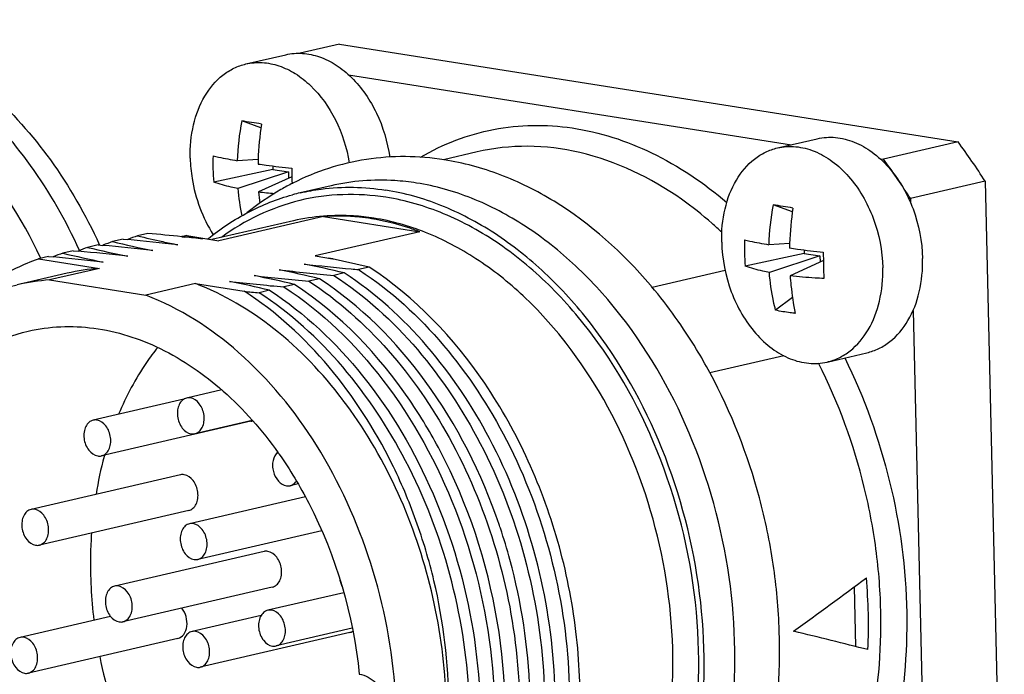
# Model space of a CAD drawing. Header units: millimetres. Extents: x -134 to 420, y 0 to 297.
# Tile 21 of 53: x 195.08 to 199.11, y 64.24 to 66.92. Entities that reach past the tile are written whole.
import ezdxf

# ---------------------------------------------------------------- set-up
doc = ezdxf.new("R2010")
doc.units = ezdxf.units.MM
doc.header["$LTSCALE"] = 23.1
doc.layers.add('COMPONENTS', color=7, linetype='CONTINUOUS')

msp = doc.modelspace()

# ---------------------------------------------------------------- linework, layer by layer
at = {"layer": 'COMPONENTS', "color": 7, "linetype": 'CONTINUOUS'}
for p, q in [((196.38572, 66.8204), (196.22468, 66.78309)), ((196.38572, 66.8204), (198.91936, 66.4201)), ((196.00219, 66.73946), (196.16536, 66.77726)), ((196.42263, 66.69535), (198.2365, 66.40878)), ((196.06332, 66.47843), (195.9848, 66.50607)), ((198.17922, 66.39551), (198.34238, 66.43331)), ((198.91936, 66.4201), (198.61343, 66.34922)), ((196.05205, 66.34776), (195.96638, 66.34309)), ((196.94871, 66.37922), (196.81105, 66.34733)), ((198.59965, 66.3514), (198.61343, 66.34922)), ((196.11201, 66.30753), (195.8701, 66.25554)), ((196.11168, 66.32158), (196.11201, 66.30753)), ((196.11201, 66.30753), (196.17591, 66.29743)), ((196.17591, 66.29743), (195.96901, 66.22918)), ((196.19029, 66.27782), (196.05415, 66.21573)), ((196.17591, 66.29743), (196.17651, 66.27154)), ((196.35051, 66.24063), (196.22468, 66.21148)), ((199.03025, 66.2592), (198.72432, 66.18832)), ((199.03025, 66.2592), (199.10847, 62.86938)), ((198.72432, 66.18832), (198.72474, 66.16988)), ((198.24034, 66.13448), (198.16183, 66.16212)), ((196.31946, 66.11465), (195.89115, 66.01542)), ((196.31946, 66.11465), (196.7139, 66.05233)), ((196.19739, 66.09737), (195.86291, 66.01988)), ((195.60079, 66.04553), (195.55769, 66.03554)), ((195.73953, 66.03189), (195.75188, 66.03058)), ((195.75949, 66.03622), (195.89115, 66.01542)), ((196.7139, 66.05233), (196.2856, 65.9531)), ((195.39684, 65.99827), (195.35374, 65.98829)), ((195.39684, 65.99827), (195.41634, 65.99646)), ((195.40129, 66.0003), (195.40239, 65.99791)), ((195.49881, 66.0219), (195.45571, 66.01191)), ((195.49881, 66.0219), (195.51828, 66.02009)), ((198.22907, 66.00381), (198.14341, 65.99914)), ((195.19288, 65.95102), (195.15176, 65.94149)), ((195.19288, 65.95102), (195.21238, 65.94921)), ((195.29486, 65.97465), (195.25176, 65.96466)), ((195.29486, 65.97465), (195.31433, 65.97283)), ((196.2856, 65.9531), (196.35603, 65.94197)), ((196.35603, 65.94197), (196.34197, 65.94356)), ((198.28903, 65.96358), (198.04713, 65.91159)), ((198.35294, 65.95348), (198.14603, 65.88523)), ((198.28871, 65.97763), (198.28903, 65.96358)), ((198.28903, 65.96358), (198.35294, 65.95348)), ((198.35294, 65.95348), (198.35354, 65.92759)), ((195.15176, 65.94149), (195.40166, 65.90201)), ((195.40166, 65.90201), (195.19771, 65.85476)), ((196.36026, 65.93983), (196.36095, 65.93969)), ((196.50689, 65.90698), (196.46379, 65.897)), ((198.36731, 65.93387), (198.23117, 65.87178)), ((195.2694, 65.88237), (195.06544, 65.83512)), ((196.40491, 65.88336), (196.36181, 65.87337)), ((196.46379, 65.897), (196.46705, 65.89487)), ((197.96486, 65.89302), (197.66663, 65.82393)), ((195.19771, 65.85476), (195.59216, 65.79244)), ((195.79611, 65.83969), (195.59216, 65.79244)), ((195.79611, 65.83969), (195.99508, 65.80825)), ((196.20096, 65.8361), (196.15786, 65.82612)), ((196.30294, 65.85973), (196.25983, 65.84975)), ((196.09898, 65.81248), (196.05588, 65.80249)), ((198.24083, 65.78246), (198.17178, 65.73071)), ((198.7349, 65.72963), (198.79196, 63.25719)), ((198.2051, 65.54441), (197.90248, 65.47429)), ((198.38235, 65.51873), (198.54552, 65.55653)), ((197.90376, 65.47281), (197.90194, 65.47619)), ((195.90292, 65.40452), (195.75921, 65.37123)), ((195.74812, 65.36662), (195.37633, 65.28048)), ((196.39959, 65.36298), (196.39818, 65.36484)), ((196.02205, 65.27611), (195.41018, 65.13435)), ((196.02822, 65.27958), (195.79307, 65.2251)), ((195.73388, 65.05672), (195.12201, 64.91497)), ((196.21573, 65.01986), (196.18295, 65.01226)), ((196.24558, 64.96629), (195.77109, 64.85636)), ((195.76773, 64.9106), (195.15587, 64.76884)), ((197.04064, 64.84875), (197.03915, 64.85312)), ((196.3129, 64.82792), (195.80495, 64.71023)), ((196.07628, 64.74274), (195.46442, 64.60098)), ((196.11014, 64.59661), (195.49828, 64.45485)), ((196.40287, 64.57391), (196.09184, 64.50185)), ((198.49981, 64.35333), (198.49416, 64.59832)), ((195.44778, 64.47663), (195.07701, 64.39073)), ((196.06431, 64.48062), (195.78128, 64.41504)), ((196.42699, 64.41067), (195.81513, 64.26891)), ((196.4378, 64.42804), (196.12569, 64.35572)), ((195.72273, 64.38636), (195.11087, 64.2446))]:
    msp.add_line(p, q, dxfattribs=at)
at = {"layer": 'COMPONENTS', "color": 9, "linetype": 'CONTINUOUS'}
msp.add_line((195.16198, 65.94394), (195.16109, 65.94583), dxfattribs=at)
at = {"layer": 'COMPONENTS', "color": 7, "linetype": 'CONTINUOUS'}
for centre, radius, start, end in [((197.0092, 66.30777), 1.04342, 169.04419, 178.06045), ((195.54718, 63.47467), 3.06283, 80.25862, 81.78539), ((197.37426, 66.29974), 1.32309, 171.58611, 177.9203), ((196.51742, 64.6462), 2.98598, 32.69667, 36.44694), ((196.69459, 66.32829), 0.82773, 177.56933, 181.31648), ((197.34637, 66.30116), 1.29516, 177.93838, 178.74033), ((196.25912, 64.60905), 2.92763, 34.66699, 36.46972), ((196.68065, 66.32798), 0.81378, 181.31678, 185.1066), ((198.40049, 66.30907), 2.21043, 179.91237, 181.31988), ((196.22278, 64.58366), 2.97196, 34.47253, 34.67108), ((196.18614, 64.55875), 3.01626, 32.7015, 34.46873), ((196.88773, 66.3024), 0.92164, 184.55702, 191.58029), ((198.36033, 66.30822), 2.17026, 181.32182, 181.56128), ((196.24944, 67.81442), 1.61058, 263.0355, 265.36295), ((197.23411, 66.29742), 1.18279, 183.96041, 186.23606), ((196.42437, 65.34968), 0.88463, 103.04683, 105.17039), ((199.18623, 65.96382), 1.04342, 169.04419, 178.06045), ((197.7242, 63.13072), 3.06283, 80.25862, 81.78539), ((199.55129, 65.95579), 1.32309, 171.58611, 177.9203), ((195.86328, 65.17574), 0.91249, 109.56621, 112.22352), ((196.55448, 70.14283), 4.22651, 256.35877, 257.79672), ((194.56065, 54.75188), 11.34144, 84.033646, 84.737922), ((195.91294, 65.20004), 0.85014, 100.39823, 101.77674), ((194.76411, 56.71427), 9.36854, 83.500402, 83.947761), ((196.70685, 70.39887), 4.46433, 257.74839, 258.60194), ((195.65932, 65.12849), 0.91249, 109.5662, 112.22341), ((196.37533, 70.20437), 4.33809, 256.37924, 258.61053), ((195.76128, 65.15216), 0.91244, 109.56621, 112.22152), ((194.43178, 55.47558), 10.56685, 83.540083, 84.653725), ((196.47731, 70.228), 4.33809, 256.37924, 258.61053), ((194.53372, 55.49888), 10.56717, 83.540098, 84.653906), ((196.60619, 70.38165), 4.47087, 257.79587, 258.60154), ((198.87162, 65.98434), 0.82773, 177.56933, 181.31648), ((199.5234, 65.95721), 1.29516, 177.93838, 178.74033), ((195.55733, 65.10491), 0.91244, 109.56621, 112.22172), ((194.22782, 55.4283), 10.56688, 83.540084, 84.653742), ((196.27335, 70.18075), 4.33809, 256.37924, 258.61053), ((194.32977, 55.45164), 10.56716, 83.540097, 84.653897), ((195.44164, 61.4791), 4.55434, 78.36349, 78.59833), ((195.83728, 64.89532), 1.16815, 63.40408, 63.63587), ((198.85768, 65.98403), 0.81378, 181.31678, 185.1066), ((200.57752, 65.96512), 2.21043, 179.91237, 181.31988), ((195.4582, 65.06596), 0.83796, 93.86892, 103.02797), ((195.38332, 61.66727), 4.33809, 76.37924, 78.61053), ((197.41899, 76.32585), 10.47249, 263.535904, 264.600901), ((195.49331, 61.7264), 4.3017, 76.37168, 78.36378), ((200.50619, 65.96346), 2.13908, 181.31936, 182.75486), ((195.17936, 61.62002), 4.33809, 76.37924, 78.61053), ((197.24299, 76.54572), 10.74106, 263.548175, 264.748252), ((195.28134, 61.64365), 4.33809, 76.37924, 78.61053), ((197.34496, 76.56935), 10.74106, 263.548175, 264.748252), ((197.57408, 77.93983), 12.0939, 264.588881, 264.732502), ((195.25425, 65.01871), 0.83796, 93.86892, 103.02797), ((195.07739, 61.59639), 4.33809, 76.37924, 78.61053), ((197.14101, 76.52209), 10.74106, 263.548175, 264.748252), ((196.20452, 64.59862), 1.90809, 40.12507, 40.3208), ((197.14072, 77.57308), 11.82048, 264.43816, 264.73419), ((196.0133, 65.31385), 0.03874, 283.0891, 294.16423), ((196.85796, 64.74212), 1.48839, 164.59535, 164.8319), ((194.79213, 64.19489), 1.64524, 35.14715, 35.36677), ((196.91953, 64.72608), 1.55201, 164.85526, 170.70211), ((194.8003, 64.08838), 2.36586, 18.46232, 18.74705), ((194.78996, 64.08503), 2.37672, 15.23109, 18.46004), ((196.2944, 64.43594), 2.25771, 357.58509, 5.05882), ((197.34101, 64.69946), 1.97626, 191.29721, 202.75576)]:
    msp.add_arc(centre, radius, start, end, dxfattribs=at)
for major_axis, ratio, start_param, end_param in [((3.67021, 2.40442), 0.200749, -1.3529713, -1.2659048), ((3.77521, -0.89352), 0.0264292, 7.4316457, 7.5187121)]:
    msp.add_ellipse((196.98114, 64.61605), major_axis=major_axis, ratio=ratio, start_param=start_param, end_param=end_param, dxfattribs=at)
for points, knots in [([(194.35911, 66.92073), (194.46425, 66.90412), (194.67857, 66.83141), (194.96621, 66.63004), (195.21629, 66.34757), (195.34581, 66.12148), (195.40129, 66.0003)], [0, 0, 0, 0, 0.221401, 0.4620053, 0.7227918, 1, 1, 1, 1]), ([(196.16534, 66.77725), (196.18756, 66.7824), (196.23473, 66.78608), (196.30578, 66.77092), (196.37449, 66.73643), (196.46143, 66.66526), (196.54685, 66.53907), (196.58213, 66.42011), (196.59092, 66.35786)], [0, 0, 0, 0, 0.1031945, 0.2104858, 0.3248728, 0.4477156, 0.7155172, 1, 1, 1, 1]), ([(195.77391, 66.35318), (195.77285, 66.39909), (195.78101, 66.48784), (195.82577, 66.60729), (195.88977, 66.68451), (195.9519, 66.72368), (195.9853, 66.73554), (196.00219, 66.73946)], [0, 0, 0, 0, 0.285249, 0.5469381, 0.7819781, 0.8922648, 1, 1, 1, 1]), ([(196.00219, 66.73946), (196.02398, 66.7445), (196.07015, 66.74823), (196.13978, 66.73398), (196.20731, 66.70109), (196.29315, 66.63284), (196.37865, 66.51097), (196.41545, 66.39546), (196.42551, 66.33472)], [0, 0, 0, 0, 0.1034627, 0.2108849, 0.3252003, 0.4477995, 0.7150814, 1, 1, 1, 1]), ([(198.34236, 66.4333), (198.3667, 66.43894), (198.41879, 66.44223), (198.49664, 66.42231), (198.57082, 66.37963), (198.63769, 66.31695), (198.69414, 66.23761), (198.75202, 66.11493), (198.77221, 66.01161), (198.7738, 65.94281)], [0, 0, 0, 0, 0.1020311, 0.2088534, 0.3237526, 0.4478701, 0.5803728, 0.7189489, 1, 1, 1, 1]), ([(197.95093, 66.00923), (197.94988, 66.05514), (197.95804, 66.14389), (198.0028, 66.26334), (198.0668, 66.34056), (198.12892, 66.37973), (198.16232, 66.39159), (198.17922, 66.39551)], [0, 0, 0, 0, 0.285249, 0.5469381, 0.7819781, 0.8922648, 1, 1, 1, 1]), ([(198.17922, 66.39551), (198.20356, 66.40114), (198.25564, 66.40442), (198.3335, 66.38451), (198.40767, 66.34182), (198.47453, 66.27913), (198.53098, 66.1998), (198.58886, 66.07713), (198.60905, 65.9738), (198.61064, 65.905)], [0, 0, 0, 0, 0.1020311, 0.2088541, 0.3237543, 0.4478723, 0.580375, 0.7189506, 1, 1, 1, 1]), ([(195.77391, 66.35318), (195.77455, 66.3255), (195.7847, 66.21605), (195.82396, 66.10893), (195.8684, 66.03985)], [0, 0, 0, 0, 0.2521161, 1, 1, 1, 1]), ([(195.86761, 66.3634), (195.87495, 66.36159), (195.90769, 66.35395), (195.94071, 66.34759), (195.96638, 66.34309)], [0, 0, 0, 0, 0.2247828, 1, 1, 1, 1]), ([(196.81424, 66.34693), (196.70925, 66.36352), (196.49358, 66.3656), (196.28823, 66.29895), (196.19411, 66.2513)], [0, 0, 0, 0, 0.5018932, 1, 1, 1, 1]), ([(197.65932, 65.83328), (197.54635, 65.96638), (197.35084, 66.14159), (197.04906, 66.29193), (196.89229, 66.3346), (196.81424, 66.34693)], [0, 0, 0, 0, 0.5201311, 0.7645711, 1, 1, 1, 1]), ([(196.05152, 66.32964), (196.06246, 66.32807), (196.10856, 66.32173), (196.15479, 66.31625), (196.19007, 66.31245)], [0, 0, 0, 0, 0.2374957, 1, 1, 1, 1]), ([(196.70082, 66.25186), (196.67136, 66.25651), (196.55481, 66.26958), (196.43566, 66.26036), (196.35051, 66.24063)], [0, 0, 0, 0, 0.2544315, 1, 1, 1, 1]), ([(195.96901, 66.22918), (195.95989, 66.23098), (195.92651, 66.23809), (195.8935, 66.24718), (195.8701, 66.25554)], [0, 0, 0, 0, 0.2722367, 1, 1, 1, 1]), ([(196.19411, 66.2513), (196.17755, 66.24292), (196.11168, 66.20732), (196.04967, 66.16466), (196.00582, 66.12938)], [0, 0, 0, 0, 0.2480786, 1, 1, 1, 1]), ([(196.22466, 66.21147), (196.25296, 66.21803), (196.36843, 66.23891), (196.48786, 66.23647), (196.57498, 66.2227)], [0, 0, 0, 0, 0.2477141, 1, 1, 1, 1]), ([(197.1292, 62.87966), (197.20108, 62.89631), (197.34323, 62.94882), (197.53441, 63.07933), (197.69903, 63.25692), (197.88134, 63.55588), (198.01249, 64.01422), (198.01095, 64.6083), (197.85874, 65.19576), (197.61461, 65.63314), (197.36108, 65.91433), (197.15437, 66.07883), (196.93375, 66.19556), (196.77783, 66.23969), (196.70082, 66.25186)], [0, 0, 0, 0, 0.0512584, 0.1039977, 0.1594048, 0.2181966, 0.3459247, 0.4844921, 0.6264686, 0.7632728, 0.8276533, 0.8885283, 0.9458347, 1, 1, 1, 1]), ([(195.84601, 66.02264), (195.8974, 66.06469), (196.00729, 66.1381), (196.1304, 66.18655), (196.19287, 66.20348)], [0, 0, 0, 0, 0.5063843, 1, 1, 1, 1]), ([(197.00338, 62.85051), (197.07526, 62.86716), (197.21741, 62.91967), (197.40858, 63.05019), (197.5732, 63.22778), (197.75551, 63.52673), (197.88665, 63.98507), (197.88511, 64.57916), (197.73289, 65.16661), (197.48877, 65.60399), (197.23524, 65.88518), (197.02853, 66.04968), (196.80791, 66.1664), (196.65199, 66.21054), (196.57498, 66.2227)], [0, 0, 0, 0, 0.0512587, 0.1039981, 0.1594052, 0.2181971, 0.3459256, 0.4844928, 0.6264692, 0.7632732, 0.8276536, 0.8885284, 0.9458348, 1, 1, 1, 1]), ([(196.51617, 66.10555), (196.49974, 66.10815), (196.43457, 66.11666), (196.36843, 66.11796), (196.31946, 66.11465)], [0, 0, 0, 0, 0.253106, 1, 1, 1, 1]), ([(196.7139, 66.05233), (196.69764, 66.05853), (196.63322, 66.08131), (196.56647, 66.09761), (196.51617, 66.10555)], [0, 0, 0, 0, 0.2546677, 1, 1, 1, 1]), ([(197.95093, 66.00923), (197.95252, 65.94043), (197.97271, 65.83711), (198.03059, 65.71444), (198.08704, 65.6351), (198.1539, 65.57242), (198.22808, 65.52973), (198.30593, 65.50981), (198.35802, 65.51309), (198.38235, 65.51873)], [0, 0, 0, 0, 0.2810494, 0.419625, 0.5521277, 0.6762457, 0.7911459, 0.8979689, 1, 1, 1, 1]), ([(198.04464, 66.01945), (198.05198, 66.01764), (198.08471, 66.01), (198.11774, 66.00364), (198.14341, 65.99914)], [0, 0, 0, 0, 0.2247828, 1, 1, 1, 1]), ([(198.22854, 65.98569), (198.23949, 65.98412), (198.28559, 65.97778), (198.33181, 65.9723), (198.36709, 65.9685)], [0, 0, 0, 0, 0.2374957, 1, 1, 1, 1]), ([(198.54554, 65.55654), (198.56243, 65.56045), (198.59583, 65.57232), (198.65795, 65.61149), (198.72194, 65.68871), (198.7667, 65.80816), (198.77486, 65.8969), (198.7738, 65.94281)], [0, 0, 0, 0, 0.1077349, 0.2180219, 0.4530633, 0.7147526, 1, 1, 1, 1]), ([(194.81797, 65.7338), (194.86663, 65.77977), (194.97123, 65.86149), (195.09072, 65.9197), (195.15176, 65.94149)], [0, 0, 0, 0, 0.5080763, 1, 1, 1, 1]), ([(197.20886, 63.36274), (197.30478, 63.56825), (197.38082, 63.92056), (197.36592, 64.39572), (197.29554, 64.7634), (197.1688, 65.11459), (196.94032, 65.52623), (196.6945, 65.78522), (196.50689, 65.90698)], [0, 0, 0, 0, 0.2400818, 0.3699038, 0.5024177, 0.6345338, 0.7632422, 1, 1, 1, 1]), ([(198.14603, 65.88523), (198.13692, 65.88703), (198.10354, 65.89414), (198.07052, 65.90323), (198.04713, 65.91159)], [0, 0, 0, 0, 0.2722367, 1, 1, 1, 1]), ([(198.38235, 65.51873), (198.39925, 65.52264), (198.43265, 65.53451), (198.49478, 65.57367), (198.55878, 65.6509), (198.60354, 65.77035), (198.6117, 65.8591), (198.61064, 65.905)], [0, 0, 0, 0, 0.1077352, 0.2180219, 0.4530619, 0.714751, 1, 1, 1, 1]), ([(196.36181, 65.87337), (196.61713, 65.70767), (196.93062, 65.3207), (197.15982, 64.72355), (197.23967, 64.23083), (197.21312, 63.75045), (197.0827, 63.32025), (196.88746, 63.02547), (196.69075, 62.85595), (196.58239, 62.79457), (196.52678, 62.77033)], [0, 0, 0, 0, 0.2522641, 0.3904309, 0.5290462, 0.6623924, 0.7859079, 0.8976218, 0.9497184, 1, 1, 1, 1]), ([(196.60096, 62.79459), (196.7111, 62.84776), (196.91964, 63.00965), (197.13748, 63.35814), (197.26038, 63.78772), (197.28094, 64.26403), (197.19783, 64.75065), (196.96765, 65.3391), (196.65705, 65.71972), (196.40491, 65.88336)], [0, 0, 0, 0, 0.1023581, 0.2147387, 0.3387368, 0.4722195, 0.6106495, 0.7484278, 1, 1, 1, 1]), ([(196.46705, 65.89487), (196.72407, 65.72704), (197.03862, 65.33527), (197.26609, 64.73204), (197.34286, 64.23549), (197.31162, 63.75297), (197.17525, 63.32302), (196.97406, 63.03104), (196.77292, 62.86584), (196.6626, 62.80722), (196.60611, 62.78447)], [0, 0, 0, 0, 0.2529906, 0.3914839, 0.5302487, 0.6634851, 0.7866453, 0.8978938, 0.9498102, 1, 1, 1, 1]), ([(198.17178, 65.73071), (198.16856, 65.74316), (198.15663, 65.79404), (198.14921, 65.84596), (198.14603, 65.88523)], [0, 0, 0, 0, 0.2460546, 1, 1, 1, 1]), ([(198.23117, 65.87178), (198.23209, 65.85859), (198.23652, 65.807), (198.24439, 65.75569), (198.25239, 65.71797)], [0, 0, 0, 0, 0.2552519, 1, 1, 1, 1]), ([(198.36958, 65.86065), (198.35748, 65.86117), (198.31125, 65.86356), (198.2651, 65.8676), (198.23117, 65.87178)], [0, 0, 0, 0, 0.2616034, 1, 1, 1, 1]), ([(195.27002, 62.72141), (195.13104, 62.77441), (194.86019, 62.94899), (194.54592, 63.33484), (194.32734, 63.81671), (194.22658, 64.34472), (194.25416, 64.86482), (194.40861, 65.32412), (194.64365, 65.62354), (194.87616, 65.77499), (195.0018, 65.82037), (195.06535, 65.8351)], [0, 0, 0, 0, 0.1159924, 0.2450469, 0.383457, 0.5244165, 0.6603613, 0.7852506, 0.8969503, 0.9491296, 1, 1, 1, 1]), ([(196.39818, 65.36484), (196.31649, 65.47227), (196.13684, 65.66146), (195.91112, 65.79583), (195.79611, 65.83969)], [0, 0, 0, 0, 0.5229988, 1, 1, 1, 1]), ([(196.15786, 65.82612), (196.31361, 65.72503), (196.59811, 65.44746), (196.88748, 64.91654), (197.03454, 64.31375), (197.02498, 63.89636), (196.98922, 63.69763)], [0, 0, 0, 0, 0.2322087, 0.4859462, 0.7474903, 1, 1, 1, 1]), ([(196.79723, 65.15536), (196.75983, 65.22651), (196.60451, 65.48688), (196.38803, 65.71469), (196.20096, 65.8361)], [0, 0, 0, 0, 0.2649447, 1, 1, 1, 1]), ([(196.25983, 65.84975), (196.50035, 65.69365), (196.80017, 65.33589), (197.03299, 64.77954), (197.09645, 64.4675), (197.11202, 64.30978)], [0, 0, 0, 0, 0.4761474, 0.7368053, 1, 1, 1, 1]), ([(197.03915, 64.85312), (196.96796, 65.06155), (196.77618, 65.44386), (196.47158, 65.75028), (196.30294, 65.85973)], [0, 0, 0, 0, 0.522792, 1, 1, 1, 1]), ([(197.90194, 65.47619), (197.88476, 65.50797), (197.81429, 65.63113), (197.73168, 65.74744), (197.66353, 65.8283)], [0, 0, 0, 0, 0.2546444, 1, 1, 1, 1]), ([(195.79682, 62.67875), (195.86037, 62.69348), (195.98602, 62.73886), (196.21852, 62.8903), (196.45356, 63.18973), (196.60801, 63.64902), (196.63559, 64.16913), (196.53483, 64.69714), (196.31625, 65.17901), (196.00198, 65.56486), (195.73114, 65.73944), (195.59216, 65.79244)], [0, 0, 0, 0, 0.0508704, 0.1030497, 0.2147494, 0.3396387, 0.4755835, 0.616543, 0.7549531, 0.8840076, 1, 1, 1, 1]), ([(196.8335, 64.11483), (196.83279, 64.28546), (196.80107, 64.54286), (196.70341, 64.87079), (196.51644, 65.3118), (196.25546, 65.64154), (195.99508, 65.80825)], [0, 0, 0, 0, 0.2622889, 0.3943229, 0.5247391, 1, 1, 1, 1]), ([(196.22074, 62.69941), (196.27636, 62.72364), (196.38472, 62.785), (196.58145, 62.95451), (196.77673, 63.24928), (196.90717, 63.67947), (196.93374, 64.15988), (196.8539, 64.65261), (196.62471, 65.2498), (196.31121, 65.63678), (196.05588, 65.80249)], [0, 0, 0, 0, 0.0502811, 0.102377, 0.2140891, 0.3376039, 0.4709491, 0.6095663, 0.747733, 1, 1, 1, 1]), ([(196.09898, 65.81248), (196.24362, 65.71861), (196.51019, 65.46553), (196.79313, 64.98116), (196.9549, 64.42518), (196.97082, 64.03477), (196.95245, 63.84471)], [0, 0, 0, 0, 0.2311081, 0.4829271, 0.7440803, 1, 1, 1, 1]), ([(198.25239, 65.71797), (198.24537, 65.71868), (198.21834, 65.72178), (198.19146, 65.72634), (198.17178, 65.73071)], [0, 0, 0, 0, 0.2594027, 1, 1, 1, 1]), ([(195.10942, 65.64514), (195.1969, 65.66541), (195.38649, 65.67297), (195.66572, 65.58296), (195.92467, 65.40345), (196.06855, 65.23905), (196.13376, 65.14716)], [0, 0, 0, 0, 0.2238206, 0.4608538, 0.7191614, 1, 1, 1, 1]), ([(195.48679, 62.85607), (195.4228, 62.86426), (195.29283, 62.89725), (195.10814, 62.98969), (194.93455, 63.12265), (194.7208, 63.35254), (194.51382, 63.71367), (194.38276, 64.20128), (194.37827, 64.69684), (194.50196, 65.14291), (194.71414, 65.4384), (194.93122, 65.58739), (195.04957, 65.63128), (195.10942, 65.64514)], [0, 0, 0, 0, 0.0539328, 0.1109559, 0.1715576, 0.2357253, 0.372369, 0.5145573, 0.6535746, 0.7817923, 0.895783, 0.9486445, 1, 1, 1, 1]), ([(195.64063, 65.57869), (195.62463, 65.5587), (195.56168, 65.4735), (195.51158, 65.37907), (195.48062, 65.30502)], [0, 0, 0, 0, 0.2418477, 1, 1, 1, 1]), ([(197.96869, 63.41806), (198.04879, 63.56335), (198.16539, 63.8926), (198.2002, 64.33088), (198.16693, 64.69215), (198.09198, 65.05224), (197.99045, 65.31175), (197.90376, 65.47281)], [0, 0, 0, 0, 0.2333782, 0.4833567, 0.6125531, 0.7427156, 1, 1, 1, 1]), ([(195.75914, 65.37121), (195.75285, 65.36975), (195.74031, 65.36305), (195.72743, 65.34508), (195.72079, 65.32184), (195.72098, 65.28757), (195.73545, 65.24816), (195.76353, 65.22687), (195.77784, 65.22461)], [0, 0, 0, 0, 0.1042043, 0.2188751, 0.3477676, 0.4875754, 0.7663759, 1, 1, 1, 1]), ([(195.79313, 65.22512), (195.79943, 65.22658), (195.81196, 65.23328), (195.82485, 65.25125), (195.83148, 65.27448), (195.83129, 65.30875), (195.81683, 65.34817), (195.78875, 65.36946), (195.77444, 65.37172)], [0, 0, 0, 0, 0.1042043, 0.2188751, 0.3477676, 0.4875754, 0.7663759, 1, 1, 1, 1]), ([(196.00077, 62.726), (196.10161, 62.74937), (196.30173, 62.83836), (196.54392, 63.07524), (196.71841, 63.39506), (196.81644, 63.7746), (196.83322, 64.18918), (196.7482, 64.74433), (196.56773, 65.14123), (196.39959, 65.36298)], [0, 0, 0, 0, 0.1011603, 0.2084412, 0.3255212, 0.4528799, 0.5883463, 0.7280269, 1, 1, 1, 1]), ([(195.37626, 65.28046), (195.36997, 65.279), (195.35743, 65.2723), (195.34454, 65.25433), (195.33791, 65.2311), (195.3381, 65.19683), (195.35256, 65.15741), (195.38064, 65.13613), (195.39495, 65.13387)], [0, 0, 0, 0, 0.1042043, 0.2188751, 0.3477676, 0.4875754, 0.7663759, 1, 1, 1, 1]), ([(195.41025, 65.13437), (195.41654, 65.13584), (195.42908, 65.14254), (195.44197, 65.1605), (195.4486, 65.18374), (195.44841, 65.21801), (195.43395, 65.25742), (195.40587, 65.27871), (195.39156, 65.28097)], [0, 0, 0, 0, 0.1042043, 0.2188751, 0.3477676, 0.4875754, 0.7663759, 1, 1, 1, 1]), ([(196.13187, 65.14954), (196.12208, 65.14116), (196.11245, 65.12124), (196.11022, 65.0932), (196.11461, 65.06312), (196.13044, 65.03038), (196.15532, 65.01373), (196.16772, 65.01177)], [0, 0, 0, 0, 0.231726, 0.3657338, 0.5053627, 0.7741018, 1, 1, 1, 1]), ([(196.1374, 65.14201), (196.18265, 65.07776), (196.34916, 64.8014), (196.44201, 64.482), (196.46644, 64.23971)], [0, 0, 0, 0, 0.2439794, 1, 1, 1, 1]), ([(196.4065, 62.75199), (196.48767, 62.79238), (196.64316, 62.90246), (196.82883, 63.1313), (196.9658, 63.41562), (197.07843, 63.86027), (197.06742, 64.46883), (196.9115, 64.93794), (196.79723, 65.15536)], [0, 0, 0, 0, 0.1019568, 0.210751, 0.3281199, 0.4540332, 0.7237941, 1, 1, 1, 1]), ([(195.76776, 64.9106), (195.77405, 64.91206), (195.7866, 64.91875), (195.7995, 64.93671), (195.80614, 64.95994), (195.80597, 64.99422), (195.79151, 65.03365), (195.76342, 65.05495), (195.74911, 65.05721)], [0, 0, 0, 0, 0.1041766, 0.2188369, 0.347718, 0.4875258, 0.7663538, 1, 1, 1, 1]), ([(196.18302, 65.01228), (196.18557, 65.01287), (196.19586, 65.01639), (196.20434, 65.02424), (196.20897, 65.03101)], [0, 0, 0, 0, 0.2414291, 1, 1, 1, 1]), ([(195.12195, 64.91495), (195.11565, 64.91348), (195.10312, 64.90678), (195.09023, 64.88882), (195.0836, 64.86558), (195.08379, 64.83131), (195.09825, 64.7919), (195.12633, 64.77061), (195.14064, 64.76835)], [0, 0, 0, 0, 0.1042043, 0.2188751, 0.3477676, 0.4875754, 0.7663759, 1, 1, 1, 1]), ([(195.15594, 64.76886), (195.16223, 64.77032), (195.17477, 64.77702), (195.18765, 64.79499), (195.19429, 64.81822), (195.1941, 64.85249), (195.17963, 64.89191), (195.15155, 64.91319), (195.13724, 64.91545)], [0, 0, 0, 0, 0.1042043, 0.2188751, 0.3477676, 0.4875754, 0.7663759, 1, 1, 1, 1]), ([(195.77102, 64.85634), (195.76473, 64.85488), (195.7522, 64.84818), (195.73931, 64.83021), (195.73267, 64.80697), (195.73286, 64.77271), (195.74733, 64.73329), (195.77541, 64.712), (195.78972, 64.70974)], [0, 0, 0, 0, 0.1042043, 0.2188751, 0.3477676, 0.4875754, 0.7663759, 1, 1, 1, 1]), ([(195.80502, 64.71025), (195.81131, 64.71171), (195.82384, 64.71841), (195.83673, 64.73638), (195.84337, 64.75962), (195.84317, 64.79388), (195.82871, 64.8333), (195.80063, 64.85459), (195.78632, 64.85685)], [0, 0, 0, 0, 0.1042043, 0.2188751, 0.3477676, 0.4875754, 0.7663759, 1, 1, 1, 1]), ([(195.36943, 64.81849), (195.36738, 64.78911), (195.362, 64.66984), (195.36831, 64.55007), (195.37918, 64.46081)], [0, 0, 0, 0, 0.2467292, 1, 1, 1, 1]), ([(196.11017, 64.59662), (196.11646, 64.59808), (196.129, 64.60476), (196.14191, 64.62272), (196.14855, 64.64596), (196.14837, 64.68024), (196.13391, 64.71967), (196.10583, 64.74097), (196.09151, 64.74323)], [0, 0, 0, 0, 0.1041766, 0.2188369, 0.347718, 0.4875258, 0.7663538, 1, 1, 1, 1]), ([(196.66829, 62.87701), (196.78035, 62.965), (196.97714, 63.20496), (197.14263, 63.6581), (197.18594, 64.17734), (197.13112, 64.53344), (197.0832, 64.70943)], [0, 0, 0, 0, 0.2164207, 0.4583378, 0.7229375, 1, 1, 1, 1]), ([(195.46435, 64.60096), (195.45806, 64.5995), (195.44552, 64.5928), (195.43264, 64.57483), (195.426, 64.55159), (195.42619, 64.51733), (195.44066, 64.47791), (195.46874, 64.45662), (195.48305, 64.45436)], [0, 0, 0, 0, 0.1042043, 0.2188751, 0.3477676, 0.4875754, 0.7663759, 1, 1, 1, 1]), ([(195.49834, 64.45487), (195.50464, 64.45633), (195.51717, 64.46303), (195.53006, 64.481), (195.53669, 64.50424), (195.5365, 64.5385), (195.52204, 64.57792), (195.49396, 64.59921), (195.47965, 64.60147)], [0, 0, 0, 0, 0.1042043, 0.2188751, 0.3477676, 0.4875754, 0.7663759, 1, 1, 1, 1]), ([(195.72276, 64.38636), (195.73243, 64.3886), (195.75152, 64.40286), (195.7627, 64.43746), (195.75954, 64.47619), (195.74762, 64.50065), (195.73936, 64.51077)], [0, 0, 0, 0, 0.2067275, 0.4518707, 0.7280257, 1, 1, 1, 1]), ([(196.09177, 64.50183), (196.08548, 64.50037), (196.07294, 64.49367), (196.06005, 64.4757), (196.05342, 64.45247), (196.05361, 64.4182), (196.06807, 64.37878), (196.09615, 64.3575), (196.11046, 64.35524)], [0, 0, 0, 0, 0.1042043, 0.2188751, 0.3477676, 0.4875754, 0.7663759, 1, 1, 1, 1]), ([(196.12576, 64.35574), (196.13205, 64.35721), (196.14459, 64.36391), (196.15748, 64.38187), (196.16411, 64.40511), (196.16392, 64.43938), (196.14946, 64.47879), (196.12138, 64.50008), (196.10707, 64.50234)], [0, 0, 0, 0, 0.1042043, 0.2188751, 0.3477676, 0.4875754, 0.7663759, 1, 1, 1, 1]), ([(195.78121, 64.41502), (195.77492, 64.41356), (195.76238, 64.40686), (195.74949, 64.38889), (195.74286, 64.36566), (195.74305, 64.33139), (195.75751, 64.29197), (195.78559, 64.27069), (195.7999, 64.26843)], [0, 0, 0, 0, 0.1042043, 0.2188751, 0.3477676, 0.4875754, 0.7663759, 1, 1, 1, 1]), ([(195.8152, 64.26893), (195.82149, 64.2704), (195.83403, 64.2771), (195.84692, 64.29506), (195.85355, 64.3183), (195.85336, 64.35257), (195.8389, 64.39198), (195.81082, 64.41327), (195.79651, 64.41553)], [0, 0, 0, 0, 0.1042043, 0.2188751, 0.3477676, 0.4875754, 0.7663759, 1, 1, 1, 1]), ([(195.07694, 64.39071), (195.07065, 64.38924), (195.05811, 64.38254), (195.04523, 64.36458), (195.03859, 64.34134), (195.03878, 64.30707), (195.05325, 64.26766), (195.08133, 64.24637), (195.09564, 64.24411)], [0, 0, 0, 0, 0.1042043, 0.2188751, 0.3477676, 0.4875754, 0.7663759, 1, 1, 1, 1]), ([(195.11093, 64.24462), (195.11723, 64.24608), (195.12976, 64.25278), (195.14265, 64.27075), (195.14928, 64.29398), (195.14909, 64.32825), (195.13463, 64.36767), (195.10655, 64.38895), (195.09224, 64.39121)], [0, 0, 0, 0, 0.1042043, 0.2188751, 0.3477676, 0.4875754, 0.7663759, 1, 1, 1, 1]), ([(197.11202, 64.30978), (197.12887, 64.13907), (197.12508, 63.80477), (197.00293, 63.34131), (196.80367, 63.02115), (196.59777, 62.8379), (196.48347, 62.77227), (196.42473, 62.74668)], [0, 0, 0, 0, 0.2836461, 0.5468562, 0.7840003, 0.8940653, 1, 1, 1, 1]), ([(196.46644, 64.23971), (196.49184, 64.23749), (196.53025, 64.21417), (196.56266, 64.16798), (196.58024, 64.12391), (196.58735, 64.07681), (196.58351, 64.03102), (196.5689, 63.99091), (196.55158, 63.96954), (196.5417, 63.96162)], [0, 0, 0, 0, 0.2226316, 0.3536822, 0.4923795, 0.6321899, 0.7662733, 0.8894072, 1, 1, 1, 1])]:
    msp.add_open_spline(points, degree=3, knots=knots, dxfattribs=at)
at = {"layer": 'COMPONENTS', "color": 9, "linetype": 'CONTINUOUS'}
for points, knots in [([(195.32052, 65.97532), (195.26514, 66.0972), (195.13562, 66.32463), (194.88503, 66.60889), (194.59648, 66.81158), (194.3813, 66.88474), (194.27575, 66.90141)], [0, 0, 0, 0, 0.2772448, 0.5380794, 0.7786795, 1, 1, 1, 1]), ([(195.16109, 65.94583), (195.08318, 66.11052), (194.89339, 66.40588), (194.61679, 66.62858), (194.47011, 66.7014)], [0, 0, 0, 0, 0.5266144, 1, 1, 1, 1]), ([(196.7173, 66.35764), (196.80924, 66.41173), (197.01371, 66.49036), (197.34753, 66.49447), (197.67955, 66.38628), (197.87805, 66.25201), (197.97167, 66.17204)], [0, 0, 0, 0, 0.2367092, 0.4748677, 0.7267901, 1, 1, 1, 1]), ([(197.78601, 66.18513), (197.66091, 66.27312), (197.45213, 66.37421), (197.15835, 66.41037), (197.01654, 66.39494), (196.94871, 66.37922)], [0, 0, 0, 0, 0.5202184, 0.7631727, 1, 1, 1, 1]), ([(196.57566, 66.19328), (196.4592, 66.21168), (196.21596, 66.2046), (195.99674, 66.09912), (195.90143, 66.0293)], [0, 0, 0, 0, 0.4994807, 1, 1, 1, 1]), ([(196.7708, 62.85756), (196.848, 62.85525), (197.0039, 62.87063), (197.22503, 62.95597), (197.42252, 63.09927), (197.58904, 63.29392), (197.71944, 63.5322), (197.84247, 63.90448), (197.88132, 64.42568), (197.75712, 65.04663), (197.52047, 65.51852), (197.26317, 65.82519), (197.04987, 66.00521), (196.82, 66.1328), (196.65639, 66.18053), (196.57566, 66.19328)], [0, 0, 0, 0, 0.0518307, 0.1036933, 0.1572768, 0.2138831, 0.274226, 0.3384104, 0.4758515, 0.6192819, 0.7589081, 0.8247467, 0.886879, 0.9451523, 1, 1, 1, 1]), ([(197.9516, 66.0499), (197.93837, 66.06232), (197.88555, 66.11022), (197.82948, 66.15455), (197.78601, 66.18513)], [0, 0, 0, 0, 0.254555, 1, 1, 1, 1]), ([(196.52637, 66.10792), (196.4987, 66.11229), (196.38924, 66.12456), (196.27735, 66.1159), (196.19739, 66.09737)], [0, 0, 0, 0, 0.2544315, 1, 1, 1, 1]), ([(196.92867, 62.94098), (196.99618, 62.95662), (197.12968, 63.00593), (197.30922, 63.1285), (197.46382, 63.29528), (197.63503, 63.57604), (197.7582, 64.00648), (197.75675, 64.5644), (197.6138, 65.1161), (197.38454, 65.52686), (197.14644, 65.79093), (196.95231, 65.94542), (196.74512, 66.05504), (196.59869, 66.09649), (196.52637, 66.10792)], [0, 0, 0, 0, 0.0512584, 0.1039977, 0.1594048, 0.2181966, 0.3459247, 0.4844921, 0.6264686, 0.7632728, 0.8276533, 0.8885283, 0.9458347, 1, 1, 1, 1]), ([(198.36482, 63.51015), (198.53499, 63.79117), (198.62504, 64.23028), (198.58972, 64.73786), (198.52389, 65.09467), (198.42931, 65.3527), (198.34728, 65.51359)], [0, 0, 0, 0, 0.4758076, 0.6064089, 0.7384495, 1, 1, 1, 1]), ([(198.45481, 65.53564), (198.53463, 65.37427), (198.65763, 65.03113), (198.7494, 64.34553), (198.65046, 63.81432), (198.49186, 63.52482)], [0, 0, 0, 0, 0.2607071, 0.5219855, 1, 1, 1, 1])]:
    msp.add_open_spline(points, degree=3, knots=knots, dxfattribs=at)
at = {"layer": 'COMPONENTS', "color": 7, "linetype": 'CONTINUOUS'}
for points in [[(195.77444, 65.37172), (195.7694, 65.37251), (195.76411, 65.37236), (195.75914, 65.37121)], [(195.39156, 65.28097), (195.38652, 65.28177), (195.38123, 65.28162), (195.37626, 65.28046)], [(195.77784, 65.22461), (195.78288, 65.22381), (195.78816, 65.22396), (195.79313, 65.22512)], [(195.39495, 65.13387), (195.39999, 65.13307), (195.40528, 65.13322), (195.41025, 65.13437)], [(195.74911, 65.05721), (195.74408, 65.05801), (195.73881, 65.05787), (195.73385, 65.05672)], [(196.16772, 65.01177), (196.17276, 65.01098), (196.17805, 65.01113), (196.18302, 65.01228)], [(195.13724, 64.91545), (195.1322, 64.91625), (195.12692, 64.9161), (195.12195, 64.91495)], [(195.78632, 64.85685), (195.78128, 64.85764), (195.77599, 64.8575), (195.77102, 64.85634)], [(195.14064, 64.76835), (195.14568, 64.76755), (195.15097, 64.7677), (195.15594, 64.76886)], [(196.09151, 64.74323), (196.08649, 64.74402), (196.08121, 64.74388), (196.07626, 64.74273)], [(195.78972, 64.70974), (195.79476, 64.70895), (195.80005, 64.70909), (195.80502, 64.71025)], [(196.38505, 64.63393), (196.38657, 64.62265), (196.38999, 64.61146), (196.39513, 64.6013)], [(195.47965, 64.60147), (195.47461, 64.60226), (195.46932, 64.60212), (195.46435, 64.60096)], [(196.10707, 64.50234), (196.10203, 64.50314), (196.09674, 64.50299), (196.09177, 64.50183)], [(195.48305, 64.45436), (195.48809, 64.45357), (195.49337, 64.45371), (195.49834, 64.45487)], [(195.79651, 64.41553), (195.79147, 64.41633), (195.78618, 64.41618), (195.78121, 64.41502)], [(196.42702, 64.41068), (196.43167, 64.41176), (196.43617, 64.41376), (196.44013, 64.41641)], [(195.09224, 64.39121), (195.0872, 64.39201), (195.08191, 64.39186), (195.07694, 64.39071)], [(196.11046, 64.35524), (196.1155, 64.35444), (196.12079, 64.35459), (196.12576, 64.35574)], [(195.7999, 64.26843), (195.80494, 64.26763), (195.81023, 64.26778), (195.8152, 64.26893)], [(195.09564, 64.24411), (195.10068, 64.24331), (195.10596, 64.24346), (195.11093, 64.24462)]]:
    msp.add_open_spline(points, degree=3, dxfattribs=at)

doc.saveas('drawing.dxf')
